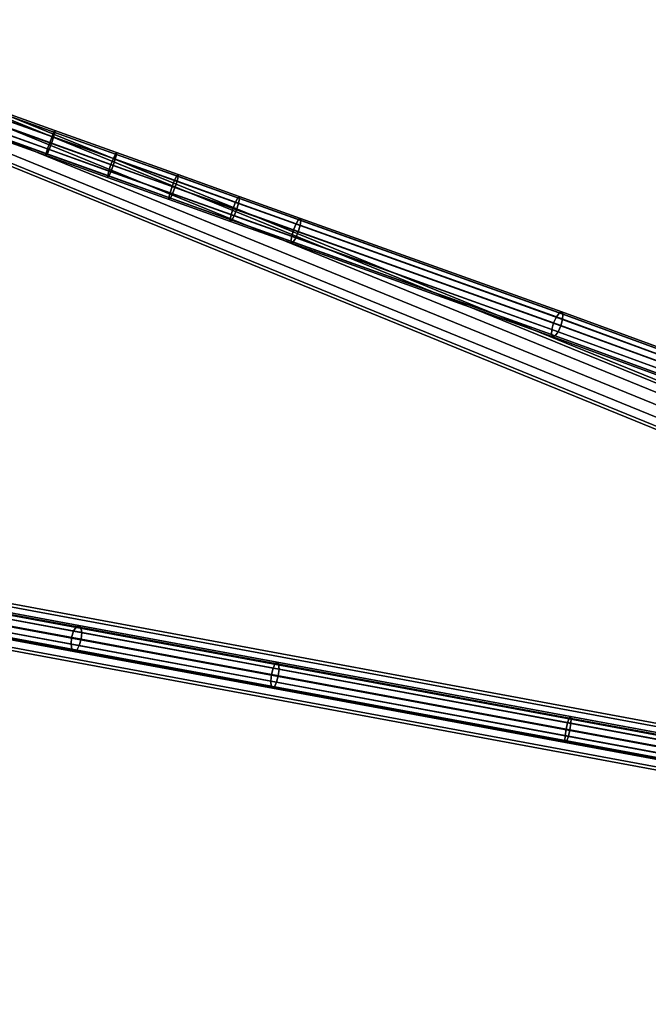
# Model space of a CAD drawing. Extents: x -43.1 to 43.1, y -41.3 to 41.3.
# Tile 156 of 256: x -25.3 to -17.9, y 0.3 to 11.8. Entities that reach past the tile are written whole.
import ezdxf

# ---------------------------------------------------------------- set-up
doc = ezdxf.new("R2010")
doc.units = 0
doc.layers.add('CABLE.1', color=18, linetype='CONTINUOUS')
doc.layers.add('METAL_BASE', color=254, linetype='CONTINUOUS')

msp = doc.modelspace()

# ---------------------------------------------------------------- linework, layer by layer
at = {"layer": 'CABLE.1'}
for points in [[(-24.9154, 10.522, 13.0158), (-24.9382, 10.4702, 13.0729), (-25.6604, 10.7286, 13.028), (-25.6389, 10.7808, 12.9708)], [(-24.9212, 10.4619, 12.8046), (-24.9056, 10.5172, 12.8608), (-25.6325, 10.7772, 12.8157), (-25.6493, 10.7224, 12.7593)], [(-24.9035, 10.5392, 12.9381), (-24.9154, 10.522, 13.0158), (-25.6389, 10.7808, 12.9708), (-25.6287, 10.7986, 12.8931)], [(-24.9056, 10.5172, 12.8608), (-24.9035, 10.5392, 12.9381), (-25.6287, 10.7986, 12.8931), (-25.6325, 10.7772, 12.8157)], [(-24.9657, 10.3978, 13.0943), (-24.9906, 10.324, 13.0741), (-25.7128, 10.5824, 13.0293), (-25.6875, 10.656, 13.0494)], [(-24.9382, 10.4702, 13.0729), (-24.9657, 10.3978, 13.0943), (-25.6875, 10.656, 13.0494), (-25.6604, 10.7286, 13.028)], [(-24.9461, 10.3881, 12.7844), (-24.9212, 10.4619, 12.8046), (-25.6493, 10.7224, 12.7593), (-25.6746, 10.6488, 12.7391)], [(-24.9906, 10.324, 13.0741), (-25.0062, 10.2688, 13.0179), (-25.7296, 10.5276, 12.9729), (-25.7128, 10.5824, 13.0293)], [(-24.9963, 10.2639, 12.8629), (-24.9736, 10.3157, 12.8058), (-25.7017, 10.5762, 12.7605), (-25.7232, 10.524, 12.8178)], [(-24.9736, 10.3157, 12.8058), (-24.9461, 10.3881, 12.7844), (-25.6746, 10.6488, 12.7391), (-25.7017, 10.5762, 12.7605)], [(-24.1796, 10.2802, 13.0012), (-24.1932, 10.2636, 13.0787), (-24.9154, 10.522, 13.0158), (-24.9035, 10.5392, 12.9381)], [(-24.18, 10.2576, 12.9241), (-24.1796, 10.2802, 13.0012), (-24.9035, 10.5392, 12.9381), (-24.9056, 10.5172, 12.8608)], [(-25.0062, 10.2688, 13.0179), (-25.0083, 10.2468, 12.9406), (-25.7334, 10.5062, 12.8955), (-25.7296, 10.5276, 12.9729)], [(-25.0083, 10.2468, 12.9406), (-24.9963, 10.2639, 12.8629), (-25.7232, 10.524, 12.8178), (-25.7334, 10.5062, 12.8955)], [(-24.2172, 10.2123, 13.1357), (-24.2452, 10.14, 13.1571), (-24.9657, 10.3978, 13.0943), (-24.9382, 10.4702, 13.0729)], [(-24.2187, 10.128, 12.8478), (-24.1943, 10.2019, 12.8679), (-24.9212, 10.4619, 12.8046), (-24.9461, 10.3881, 12.7844)], [(-24.1932, 10.2636, 13.0787), (-24.2172, 10.2123, 13.1357), (-24.9382, 10.4702, 13.0729), (-24.9154, 10.522, 13.0158)], [(-24.1943, 10.2019, 12.8679), (-24.18, 10.2576, 12.9241), (-24.9056, 10.5172, 12.8608), (-24.9212, 10.4619, 12.8046)], [(-24.2697, 10.0661, 13.1369), (-24.284, 10.0104, 13.0808), (-25.0062, 10.2688, 13.0179), (-24.9906, 10.324, 13.0741)], [(-24.2707, 10.0044, 12.9262), (-24.2467, 10.0557, 12.8691), (-24.9736, 10.3157, 12.8058), (-24.9963, 10.2639, 12.8629)], [(-24.2452, 10.14, 13.1571), (-24.2697, 10.0661, 13.1369), (-24.9906, 10.324, 13.0741), (-24.9657, 10.3978, 13.0943)], [(-24.2467, 10.0557, 12.8691), (-24.2187, 10.128, 12.8478), (-24.9461, 10.3881, 12.7844), (-24.9736, 10.3157, 12.8058)], [(-24.284, 10.0104, 13.0808), (-24.2844, 9.9878, 13.0036), (-25.0083, 10.2468, 12.9406), (-25.0062, 10.2688, 13.0179)], [(-24.2844, 9.9878, 13.0036), (-24.2707, 10.0044, 12.9262), (-24.9963, 10.2639, 12.8629), (-25.0083, 10.2468, 12.9406)], [(-23.4978, 9.9549, 13.2164), (-23.5262, 9.8828, 13.2377), (-24.2452, 10.14, 13.1571), (-24.2172, 10.2123, 13.1357)], [(-23.4929, 9.8683, 12.9292), (-23.4689, 9.9424, 12.9492), (-24.1943, 10.2019, 12.8679), (-24.2187, 10.128, 12.8478)], [(-23.4725, 10.0058, 13.1595), (-23.4978, 9.9549, 13.2164), (-24.2172, 10.2123, 13.1357), (-24.1932, 10.2636, 13.0787)], [(-23.4689, 9.9424, 12.9492), (-23.4558, 9.9985, 13.0053), (-24.18, 10.2576, 12.9241), (-24.1943, 10.2019, 12.8679)], [(-23.4571, 10.0218, 13.0822), (-23.4725, 10.0058, 13.1595), (-24.1932, 10.2636, 13.0787), (-24.1796, 10.2802, 13.0012)], [(-23.4558, 9.9985, 13.0053), (-23.4571, 10.0218, 13.0822), (-24.1796, 10.2802, 13.0012), (-24.18, 10.2576, 12.9241)], [(-23.5262, 9.8828, 13.2377), (-23.5502, 9.8088, 13.2176), (-24.2697, 10.0661, 13.1369), (-24.2452, 10.14, 13.1571)], [(-23.5214, 9.7962, 12.9505), (-23.4929, 9.8683, 12.9292), (-24.2187, 10.128, 12.8478), (-24.2467, 10.0557, 12.8691)], [(-23.5633, 9.7526, 13.1616), (-23.562, 9.7294, 13.0847), (-24.2844, 9.9878, 13.0036), (-24.284, 10.0104, 13.0808)], [(-23.562, 9.7294, 13.0847), (-23.5467, 9.7453, 13.0074), (-24.2707, 10.0044, 12.9262), (-24.2844, 9.9878, 13.0036)], [(-23.5502, 9.8088, 13.2176), (-23.5633, 9.7526, 13.1616), (-24.284, 10.0104, 13.0808), (-24.2697, 10.0661, 13.1369)], [(-23.5467, 9.7453, 13.0074), (-23.5214, 9.7962, 12.9505), (-24.2467, 10.0557, 12.8691), (-24.2707, 10.0044, 12.9262)], [(-22.7536, 9.7486, 13.2582), (-22.7801, 9.6982, 13.315), (-23.4978, 9.9549, 13.2164), (-23.4725, 10.0058, 13.1595)], [(-22.7366, 9.764, 13.1812), (-22.7536, 9.7486, 13.2582), (-23.4725, 10.0058, 13.1595), (-23.4571, 10.0218, 13.0822)], [(-22.7454, 9.6836, 13.0486), (-22.7336, 9.7402, 13.1045), (-23.4558, 9.9985, 13.0053), (-23.4689, 9.9424, 12.9492)], [(-22.7336, 9.7402, 13.1045), (-22.7366, 9.764, 13.1812), (-23.4571, 10.0218, 13.0822), (-23.4558, 9.9985, 13.0053)], [(-22.8091, 9.6263, 13.3362), (-22.8326, 9.5521, 13.3162), (-23.5502, 9.8088, 13.2176), (-23.5262, 9.8828, 13.2377)], [(-22.7801, 9.6982, 13.315), (-22.8091, 9.6263, 13.3362), (-23.5262, 9.8828, 13.2377), (-23.4978, 9.9549, 13.2164)], [(-22.7979, 9.5374, 13.0498), (-22.769, 9.6093, 13.0286), (-23.4929, 9.8683, 12.9292), (-23.5214, 9.7962, 12.9505)], [(-22.769, 9.6093, 13.0286), (-22.7454, 9.6836, 13.0486), (-23.4689, 9.9424, 12.9492), (-23.4929, 9.8683, 12.9292)], [(-22.8326, 9.5521, 13.3162), (-22.8445, 9.4955, 13.2603), (-23.5633, 9.7526, 13.1616), (-23.5502, 9.8088, 13.2176)], [(-22.8445, 9.4955, 13.2603), (-22.8415, 9.4716, 13.1836), (-23.562, 9.7294, 13.0847), (-23.5633, 9.7526, 13.1616)], [(-22.8415, 9.4716, 13.1836), (-22.8244, 9.487, 13.1065), (-23.5467, 9.7453, 13.0074), (-23.562, 9.7294, 13.0847)], [(-22.8244, 9.487, 13.1065), (-22.7979, 9.5374, 13.0498), (-23.5214, 9.7962, 12.9505), (-23.5467, 9.7453, 13.0074)], [(-22.0385, 9.4928, 13.3746), (-22.0676, 9.4433, 13.4309), (-22.7801, 9.6982, 13.315), (-22.7536, 9.7486, 13.2582)], [(-22.0181, 9.507, 13.2981), (-22.0385, 9.4928, 13.3746), (-22.7536, 9.7486, 13.2582), (-22.7366, 9.764, 13.1812)], [(-22.0211, 9.4244, 13.1664), (-22.0117, 9.4819, 13.2219), (-22.7336, 9.7402, 13.1045), (-22.7454, 9.6836, 13.0486)], [(-22.0117, 9.4819, 13.2219), (-22.0181, 9.507, 13.2981), (-22.7366, 9.764, 13.1812), (-22.7336, 9.7402, 13.1045)], [(-22.0974, 9.3717, 13.4519), (-22.1201, 9.2972, 13.4321), (-22.8326, 9.5521, 13.3162), (-22.8091, 9.6263, 13.3362)], [(-22.0676, 9.4433, 13.4309), (-22.0974, 9.3717, 13.4519), (-22.8091, 9.6263, 13.3362), (-22.7801, 9.6982, 13.315)], [(-22.0736, 9.2783, 13.1676), (-22.0438, 9.3499, 13.1466), (-22.769, 9.6093, 13.0286), (-22.7979, 9.5374, 13.0498)], [(-22.0438, 9.3499, 13.1466), (-22.0211, 9.4244, 13.1664), (-22.7454, 9.6836, 13.0486), (-22.769, 9.6093, 13.0286)], [(-22.1201, 9.2972, 13.4321), (-22.1295, 9.2397, 13.3766), (-22.8445, 9.4955, 13.2603), (-22.8326, 9.5521, 13.3162)], [(-22.1295, 9.2397, 13.3766), (-22.1231, 9.2147, 13.3005), (-22.8415, 9.4716, 13.1836), (-22.8445, 9.4955, 13.2603)], [(-22.1027, 9.2288, 13.224), (-22.0736, 9.2783, 13.1676), (-22.7979, 9.5374, 13.0498), (-22.8244, 9.487, 13.1065)], [(-18.9452, 8.4069, 14.0365), (-18.9735, 8.3956, 14.1112), (-22.0385, 9.4928, 13.3746), (-22.0181, 9.507, 13.2981)], [(-18.9312, 8.3791, 13.9622), (-18.9452, 8.4069, 14.0365), (-22.0181, 9.507, 13.2981), (-22.0117, 9.4819, 13.2219)], [(-22.1231, 9.2147, 13.3005), (-22.1027, 9.2288, 13.224), (-22.8244, 9.487, 13.1065), (-22.8415, 9.4716, 13.1836)], [(-19.0084, 8.3482, 14.1661), (-19.0407, 8.2774, 14.1865), (-22.0974, 9.3717, 13.4519), (-22.0676, 9.4433, 13.4309)], [(-18.9735, 8.3956, 14.1112), (-19.0084, 8.3482, 14.1661), (-22.0676, 9.4433, 13.4309), (-22.0385, 9.4928, 13.3746)], [(-18.956, 8.2445, 13.8886), (-18.9351, 8.3197, 13.9081), (-22.0211, 9.4244, 13.1664), (-22.0438, 9.3499, 13.1466)], [(-18.9351, 8.3197, 13.9081), (-18.9312, 8.3791, 13.9622), (-22.0117, 9.4819, 13.2219), (-22.0211, 9.4244, 13.1664)], [(-19.0616, 8.2023, 14.1671), (-19.0655, 8.1428, 14.113), (-22.1295, 9.2397, 13.3766), (-22.1201, 9.2972, 13.4321)], [(-19.0407, 8.2774, 14.1865), (-19.0616, 8.2023, 14.1671), (-22.1201, 9.2972, 13.4321), (-22.0974, 9.3717, 13.4519)], [(-19.0232, 8.1264, 13.964), (-18.9883, 8.1738, 13.9091), (-22.0736, 9.2783, 13.1676), (-22.1027, 9.2288, 13.224)], [(-18.9883, 8.1738, 13.9091), (-18.956, 8.2445, 13.8886), (-22.0438, 9.3499, 13.1466), (-22.0736, 9.2783, 13.1676)], [(-19.0655, 8.1428, 14.113), (-19.0515, 8.1151, 14.0386), (-22.1231, 9.2147, 13.3005), (-22.1295, 9.2397, 13.3766)], [(-19.0515, 8.1151, 14.0386), (-19.0232, 8.1264, 13.964), (-22.1027, 9.2288, 13.224), (-22.1231, 9.2147, 13.3005)], [(-16.9487, 7.5942, 15.0138), (-16.9845, 7.5247, 15.0329), (-19.0407, 8.2774, 14.1865), (-19.0084, 8.3482, 14.1661)], [(-16.9063, 7.6388, 14.962), (-16.9487, 7.5942, 15.0138), (-19.0084, 8.3482, 14.1661), (-18.9735, 8.3956, 14.1112)], [(-16.8685, 7.6466, 14.8913), (-16.9063, 7.6388, 14.962), (-18.9735, 8.3956, 14.1112), (-18.9452, 8.4069, 14.0365)], [(-16.8455, 7.6156, 14.8206), (-16.8685, 7.6466, 14.8913), (-18.9452, 8.4069, 14.0365), (-18.9312, 8.3791, 13.9622)], [(-16.8435, 7.5539, 14.769), (-16.8455, 7.6156, 14.8206), (-18.9312, 8.3791, 13.9622), (-18.9351, 8.3197, 13.9081)], [(-16.9845, 7.5247, 15.0329), (-17.004, 7.449, 15.0141), (-19.0616, 8.2023, 14.1671), (-19.0407, 8.2774, 14.1865)], [(-16.8987, 7.4088, 14.7692), (-16.863, 7.4782, 14.7502), (-18.956, 8.2445, 13.8886), (-18.9883, 8.1738, 13.9091)], [(-16.863, 7.4782, 14.7502), (-16.8435, 7.5539, 14.769), (-18.9351, 8.3197, 13.9081), (-18.956, 8.2445, 13.8886)], [(-17.004, 7.449, 15.0141), (-17.002, 7.3874, 14.9624), (-19.0655, 8.1428, 14.113), (-19.0616, 8.2023, 14.1671)], [(-17.002, 7.3874, 14.9624), (-16.979, 7.3563, 14.8918), (-19.0515, 8.1151, 14.0386), (-19.0655, 8.1428, 14.113)], [(-16.979, 7.3563, 14.8918), (-16.9412, 7.3642, 14.8211), (-19.0232, 8.1264, 13.964), (-19.0515, 8.1151, 14.0386)], [(-16.9412, 7.3642, 14.8211), (-16.8987, 7.4088, 14.7692), (-18.9883, 8.1738, 13.9091), (-19.0232, 8.1264, 13.964)], [(-24.686, 4.6542, 25.6648), (-24.7076, 4.5793, 25.6842), (-26.6258, 4.9348, 24.8252), (-26.604, 5.0097, 24.8059)], [(-24.6552, 4.7064, 25.6118), (-24.686, 4.6542, 25.6648), (-26.604, 5.0097, 24.8059), (-26.5726, 5.0617, 24.7532)], [(-24.6236, 4.7217, 25.5394), (-24.6552, 4.7064, 25.6118), (-26.5726, 5.0617, 24.7532), (-26.5401, 5.0769, 24.6812)], [(-24.5995, 4.696, 25.467), (-24.6236, 4.7217, 25.5394), (-26.5401, 5.0769, 24.6812), (-26.5152, 5.0511, 24.6092)], [(-24.5895, 4.6364, 25.414), (-24.5995, 4.696, 25.467), (-26.5152, 5.0511, 24.6092), (-26.5046, 4.9913, 24.5565)], [(-24.5962, 4.5586, 25.3947), (-24.5895, 4.6364, 25.414), (-26.5046, 4.9913, 24.5565), (-26.511, 4.9135, 24.5372)], [(-24.7076, 4.5793, 25.6842), (-24.7143, 4.5015, 25.6648), (-26.6323, 4.857, 24.8059), (-26.6258, 4.9348, 24.8252)], [(-24.6178, 4.4837, 25.414), (-24.5962, 4.5586, 25.3947), (-26.511, 4.9135, 24.5372), (-26.5329, 4.8386, 24.5565)], [(-24.7143, 4.5015, 25.6648), (-24.7042, 4.4419, 25.6118), (-26.6216, 4.7972, 24.7532), (-26.6323, 4.857, 24.8059)], [(-24.7042, 4.4419, 25.6118), (-24.6802, 4.4162, 25.5394), (-26.5967, 4.7715, 24.6812), (-26.6216, 4.7972, 24.7532)], [(-24.6802, 4.4162, 25.5394), (-24.6486, 4.4315, 25.467), (-26.5642, 4.7866, 24.6092), (-26.5967, 4.7715, 24.6812)], [(-24.6486, 4.4315, 25.467), (-24.6178, 4.4837, 25.414), (-26.5329, 4.8386, 24.5565), (-26.5642, 4.7866, 24.6092)], [(-22.3388, 4.2192, 26.4856), (-22.3583, 4.1439, 26.5057), (-24.7076, 4.5793, 25.6842), (-24.686, 4.6542, 25.6648)], [(-22.3138, 4.2724, 26.4306), (-22.3388, 4.2192, 26.4856), (-24.686, 4.6542, 25.6648), (-24.6552, 4.7064, 25.6118)], [(-22.29, 4.2892, 26.3554), (-22.3138, 4.2724, 26.4306), (-24.6552, 4.7064, 25.6118), (-24.6236, 4.7217, 25.5394)], [(-22.2738, 4.265, 26.2803), (-22.29, 4.2892, 26.3554), (-24.6236, 4.7217, 25.5394), (-24.5995, 4.696, 25.467)], [(-22.2695, 4.2064, 26.2253), (-22.2738, 4.265, 26.2803), (-24.5995, 4.696, 25.467), (-24.5895, 4.6364, 25.414)], [(-22.2783, 4.129, 26.2052), (-22.2695, 4.2064, 26.2253), (-24.5895, 4.6364, 25.414), (-24.5962, 4.5586, 25.3947)], [(-22.3583, 4.1439, 26.5057), (-22.3671, 4.0665, 26.4856), (-24.7143, 4.5015, 25.6648), (-24.7076, 4.5793, 25.6842)], [(-22.2978, 4.0537, 26.2253), (-22.2783, 4.129, 26.2052), (-24.5962, 4.5586, 25.3947), (-24.6178, 4.4837, 25.414)], [(-22.3671, 4.0665, 26.4856), (-22.3628, 4.0079, 26.4306), (-24.7042, 4.4419, 25.6118), (-24.7143, 4.5015, 25.6648)], [(-22.3628, 4.0079, 26.4306), (-22.3466, 3.9837, 26.3554), (-24.6802, 4.4162, 25.5394), (-24.7042, 4.4419, 25.6118)], [(-22.3466, 3.9837, 26.3554), (-22.3228, 4.0005, 26.2803), (-24.6486, 4.4315, 25.467), (-24.6802, 4.4162, 25.5394)], [(-22.3228, 4.0005, 26.2803), (-22.2978, 4.0537, 26.2253), (-24.6178, 4.4837, 25.414), (-24.6486, 4.4315, 25.467)], [(-18.8438, 3.6504, 27.0576), (-18.8588, 3.6321, 27.1345), (-22.3138, 4.2724, 26.4306), (-22.29, 4.2892, 26.3554)], [(-18.8364, 3.6279, 26.9807), (-18.8438, 3.6504, 27.0576), (-22.29, 4.2892, 26.3554), (-22.2738, 4.265, 26.2803)], [(-18.8774, 3.5777, 27.1908), (-18.8945, 3.5019, 27.2114), (-22.3583, 4.1439, 26.5057), (-22.3388, 4.2192, 26.4856)], [(-18.8588, 3.6321, 27.1345), (-18.8774, 3.5777, 27.1908), (-22.3388, 4.2192, 26.4856), (-22.3138, 4.2724, 26.4306)], [(-18.8497, 3.4936, 26.9038), (-18.8386, 3.5705, 26.9244), (-22.2695, 4.2064, 26.2253), (-22.2783, 4.129, 26.2052)], [(-18.8386, 3.5705, 26.9244), (-18.8364, 3.6279, 26.9807), (-22.2738, 4.265, 26.2803), (-22.2695, 4.2064, 26.2253)], [(-18.8945, 3.5019, 27.2114), (-18.9057, 3.425, 27.1908), (-22.3671, 4.0665, 26.4856), (-22.3583, 4.1439, 26.5057)], [(-18.9057, 3.425, 27.1908), (-18.9078, 3.3676, 27.1345), (-22.3628, 4.0079, 26.4306), (-22.3671, 4.0665, 26.4856)], [(-18.8854, 3.3634, 26.9807), (-18.8669, 3.4178, 26.9244), (-22.2978, 4.0537, 26.2253), (-22.3228, 4.0005, 26.2803)], [(-18.8669, 3.4178, 26.9244), (-18.8497, 3.4936, 26.9038), (-22.2783, 4.129, 26.2052), (-22.2978, 4.0537, 26.2253)], [(-18.9078, 3.3676, 27.1345), (-18.9004, 3.345, 27.0576), (-22.3466, 3.9837, 26.3554), (-22.3628, 4.0079, 26.4306)], [(-18.9004, 3.345, 27.0576), (-18.8854, 3.3634, 26.9807), (-22.3228, 4.0005, 26.2803), (-22.3466, 3.9837, 26.3554)], [(-13.5983, 2.6571, 27.6517), (-13.6122, 2.6019, 27.7084), (-18.8774, 3.5777, 27.1908), (-18.8588, 3.6321, 27.1345)], [(-13.5895, 2.6766, 27.5741), (-13.5983, 2.6571, 27.6517), (-18.8588, 3.6321, 27.1345), (-18.8438, 3.6504, 27.0576)], [(-13.5884, 2.6552, 27.4966), (-13.5895, 2.6766, 27.5741), (-18.8438, 3.6504, 27.0576), (-18.8364, 3.6279, 26.9807)], [(-13.5951, 2.5987, 27.4398), (-13.5884, 2.6552, 27.4966), (-18.8364, 3.6279, 26.9807), (-18.8386, 3.5705, 26.9244)], [(-13.6277, 2.5257, 27.7292), (-13.6405, 2.4491, 27.7084), (-18.9057, 3.425, 27.1908), (-18.8945, 3.5019, 27.2114)], [(-13.6122, 2.6019, 27.7084), (-13.6277, 2.5257, 27.7292), (-18.8945, 3.5019, 27.2114), (-18.8774, 3.5777, 27.1908)], [(-13.6235, 2.446, 27.4398), (-13.608, 2.5221, 27.4191), (-18.8497, 3.4936, 26.9038), (-18.8669, 3.4178, 26.9244)], [(-13.608, 2.5221, 27.4191), (-13.5951, 2.5987, 27.4398), (-18.8386, 3.5705, 26.9244), (-18.8497, 3.4936, 26.9038)], [(-13.6405, 2.4491, 27.7084), (-13.6473, 2.3926, 27.6517), (-18.9078, 3.3676, 27.1345), (-18.9057, 3.425, 27.1908)], [(-13.6473, 2.3926, 27.6517), (-13.6461, 2.3712, 27.5741), (-18.9004, 3.345, 27.0576), (-18.9078, 3.3676, 27.1345)], [(-13.6461, 2.3712, 27.5741), (-13.6374, 2.3908, 27.4966), (-18.8854, 3.3634, 26.9807), (-18.9004, 3.345, 27.0576)], [(-13.6374, 2.3908, 27.4966), (-13.6235, 2.446, 27.4398), (-18.8669, 3.4178, 26.9244), (-18.8854, 3.3634, 26.9807)]]:
    msp.add_3dface(points, dxfattribs=at)
at = {"layer": 'METAL_BASE'}
for points in [[(-30.3506, 12.5675, 20.5459), (-30.3133, 12.6591, 20.447), (-1.3917, 0.866, 20.447), (-1.4291, 0.7745, 20.5459)], [(-30.3133, 12.6591, 20.1769), (-30.3506, 12.5675, 20.0781), (-1.4291, 0.7745, 20.0781), (-1.3917, 0.866, 20.1769)], [(-30.3133, 12.6591, 20.447), (-30.2996, 12.6926, 20.312), (-1.3781, 0.8995, 20.312), (-1.3917, 0.866, 20.447)], [(-30.2996, 12.6926, 20.312), (-30.3133, 12.6591, 20.1769), (-1.3917, 0.866, 20.1769), (-1.3781, 0.8995, 20.312)], [(-30.4016, 12.4425, 20.5821), (-30.3506, 12.5675, 20.5459), (-1.4291, 0.7745, 20.5459), (-1.48, 0.6494, 20.5821)], [(-30.3506, 12.5675, 20.0781), (-30.4016, 12.4425, 20.0419), (-1.48, 0.6494, 20.0419), (-1.4291, 0.7745, 20.0781)], [(-30.4526, 12.3174, 20.5459), (-30.4016, 12.4425, 20.5821), (-1.48, 0.6494, 20.5821), (-1.531, 0.5244, 20.5459)], [(-30.4016, 12.4425, 20.0419), (-30.4526, 12.3174, 20.0781), (-1.531, 0.5244, 20.0781), (-1.48, 0.6494, 20.0419)], [(-30.4899, 12.2259, 20.447), (-30.4526, 12.3174, 20.5459), (-1.531, 0.5244, 20.5459), (-1.5684, 0.4328, 20.447)], [(-30.4526, 12.3174, 20.0781), (-30.4899, 12.2259, 20.1769), (-1.5684, 0.4328, 20.1769), (-1.531, 0.5244, 20.0781)], [(-30.5036, 12.1924, 20.312), (-30.4899, 12.2259, 20.447), (-1.5684, 0.4328, 20.447), (-1.582, 0.3993, 20.312)], [(-30.4899, 12.2259, 20.1769), (-30.5036, 12.1924, 20.312), (-1.582, 0.3993, 20.312), (-1.5684, 0.4328, 20.1769)], [(-41.1638, 7.8577, 30.241), (-41.1572, 7.8933, 30.106), (-1.5451, 0.5516, 30.106), (-1.5517, 0.5161, 30.241)], [(-41.1572, 7.8933, 30.106), (-41.1638, 7.8577, 29.9709), (-1.5517, 0.5161, 29.9709), (-1.5451, 0.5516, 30.106)], [(-41.2064, 7.6277, 30.3761), (-41.1818, 7.7605, 30.3399), (-1.5697, 0.4189, 30.3399), (-1.5943, 0.2861, 30.3761)], [(-41.1818, 7.7605, 29.872), (-41.2064, 7.6277, 29.8358), (-1.5943, 0.2861, 29.8358), (-1.5697, 0.4189, 29.872)], [(-41.1818, 7.7605, 30.3399), (-41.1638, 7.8577, 30.241), (-1.5517, 0.5161, 30.241), (-1.5697, 0.4189, 30.3399)], [(-41.1638, 7.8577, 29.9709), (-41.1818, 7.7605, 29.872), (-1.5697, 0.4189, 29.872), (-1.5517, 0.5161, 29.9709)], [(-41.231, 7.4949, 30.3399), (-41.2064, 7.6277, 30.3761), (-1.5943, 0.2861, 30.3761), (-1.619, 0.1533, 30.3399)], [(-41.2064, 7.6277, 29.8358), (-41.231, 7.4949, 29.872), (-1.619, 0.1533, 29.872), (-1.5943, 0.2861, 29.8358)], [(-41.249, 7.3977, 30.241), (-41.231, 7.4949, 30.3399), (-1.619, 0.1533, 30.3399), (-1.637, 0.0561, 30.241)], [(-41.231, 7.4949, 29.872), (-41.249, 7.3977, 29.9709), (-1.637, 0.0561, 29.9709), (-1.619, 0.1533, 29.872)], [(-41.2556, 7.3621, 30.106), (-41.249, 7.3977, 30.241), (-1.637, 0.0561, 30.241), (-1.6436, 0.0205, 30.106)], [(-41.249, 7.3977, 29.9709), (-41.2556, 7.3621, 30.106), (-1.6436, 0.0205, 30.106), (-1.637, 0.0561, 29.9709)]]:
    msp.add_3dface(points, dxfattribs=at)

doc.saveas('drawing.dxf')
